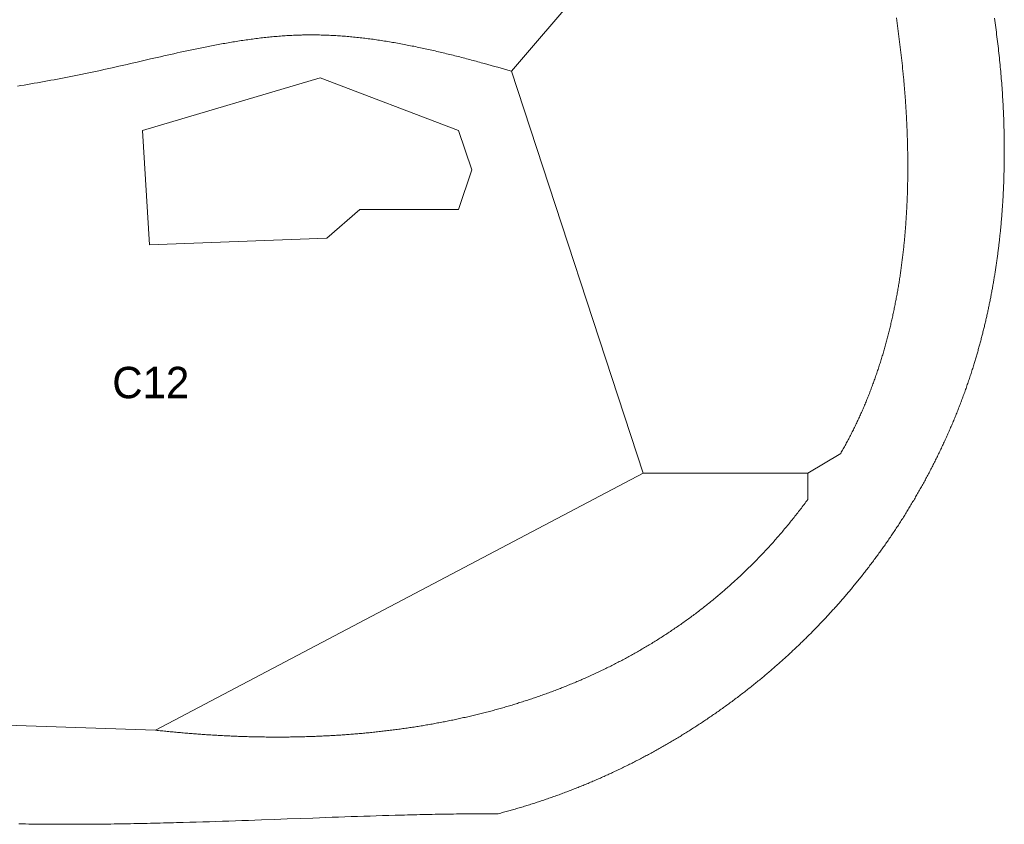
# Model space of a CAD drawing. Header units: millimetres. Extents: x -97041 to 284557, y -33528 to 335809.
# Tile 29 of 37: x 231253 to 275168, y -6596 to 29266. Entities that reach past the tile are written whole.
import ezdxf
from ezdxf.enums import TextEntityAlignment as Align

# ---------------------------------------------------------------- set-up
doc = ezdxf.new("R2010")
doc.units = ezdxf.units.MM
for name, color, linetype, lineweight in [('ANNOTATION', 7, 'Continuous', 13), ('GREEN', 3, 'Continuous', 18), ('POOL', 4, 'Continuous', 18)]:
    doc.layers.add(name, color=color, linetype=linetype, lineweight=lineweight)

msp = doc.modelspace()

# ---------------------------------------------------------------- linework, layer by layer
at = {"layer": 'GREEN'}
for points in [[(262508.738, 37844.581), (253181.334, 26974.85)], [(274727.312, 29326.938), (274742.228, 29223.951), (274756.901, 29120.923), (274771.33, 29017.857), (274785.513, 28914.753), (274799.451, 28811.612), (274813.143, 28708.435), (274826.588, 28605.223), (274839.784, 28501.978), (274852.733, 28398.7), (274865.432, 28295.39), (274877.881, 28192.05), (274890.08, 28088.681), (274902.027, 27985.284), (274913.723, 27881.86), (274925.165, 27778.409), (274936.355, 27674.934), (274947.29, 27571.435), (274957.97, 27467.913), (274968.395, 27364.37), (274978.563, 27260.806), (274988.475, 27157.222), (274998.128, 27053.62), (275007.524, 26950.001), (275016.66, 26846.366), (275025.536, 26742.716), (275034.152, 26639.052), (275042.507, 26535.375), (275050.6, 26431.686), (275058.43, 26327.986), (275065.997, 26224.277), (275073.3, 26120.559), (275080.338, 26016.834), (275087.11, 25913.102), (275093.617, 25809.366), (275099.856, 25705.625), (275105.828, 25601.881), (275111.531, 25498.135), (275116.966, 25394.388), (275122.131, 25290.642), (275127.025, 25186.896), (275131.649, 25083.154), (275136, 24979.414), (275140.079, 24875.68), (275143.885, 24771.951), (275147.416, 24668.228), (275150.673, 24564.514), (275153.655, 24460.809), (275156.36, 24357.113), (275158.789, 24253.429), (275160.94, 24149.757), (275162.813, 24046.099), (275164.407, 23942.455), (275165.722, 23838.826), (275166.756, 23735.214), (275167.509, 23631.62), (275167.98, 23528.044), (275168.169, 23424.489), (275168.074, 23320.954), (275167.696, 23217.442), (275167.033, 23113.952), (275166.085, 23010.487), (275164.851, 22907.047), (275163.33, 22803.634), (275161.522, 22700.248), (275159.425, 22596.891), (275157.04, 22493.564), (275154.365, 22390.268), (275151.4, 22287.003), (275148.144, 22183.771), (275144.596, 22080.574), (275140.756, 21977.412), (275136.623, 21874.286), (275132.196, 21771.197), (275127.475, 21668.147), (275122.458, 21565.136), (275117.145, 21462.166), (275111.536, 21359.238), (275105.63, 21256.353), (275102.565, 21204.927), (275099.425, 21153.511), (275096.211, 21102.108), (275092.922, 21050.715), (275089.558, 20999.334), (275086.119, 20947.965), (275082.605, 20896.607), (275079.016, 20845.262), (275075.351, 20793.928), (275071.612, 20742.607), (275067.797, 20691.298), (275063.906, 20640.002), (275059.94, 20588.718), (275055.898, 20537.447), (275051.781, 20486.189), (275047.588, 20434.944), (275043.318, 20383.712), (275038.973, 20332.493), (275034.552, 20281.288), (275030.054, 20230.097), (275025.48, 20178.919), (275020.83, 20127.755), (275016.104, 20076.605), (275011.3, 20025.469), (275006.421, 19974.347), (275001.464, 19923.24), (274996.431, 19872.147), (274991.32, 19821.069), (274986.133, 19770.006), (274980.869, 19718.957), (274975.527, 19667.924), (274970.108, 19616.906), (274964.612, 19565.904), (274959.039, 19514.917), (274953.388, 19463.945), (274947.659, 19412.989), (274941.853, 19362.049), (274935.968, 19311.126), (274930.006, 19260.218), (274923.966, 19209.327), (274917.848, 19158.452), (274911.652, 19107.594), (274905.378, 19056.752), (274899.025, 19005.927), (274892.594, 18955.12), (274886.084, 18904.329), (274879.496, 18853.556), (274872.829, 18802.8), (274866.083, 18752.061), (274859.259, 18701.341), (274852.355, 18650.638), (274845.373, 18599.953), (274838.311, 18549.286), (274831.17, 18498.638), (274823.95, 18448.007), (274816.651, 18397.396), (274809.272, 18346.802), (274801.813, 18296.228), (274794.275, 18245.673), (274786.657, 18195.136), (274778.96, 18144.619), (274771.182, 18094.121), (274763.324, 18043.643), (274755.387, 17993.184), (274747.369, 17942.745), (274739.271, 17892.325), (274731.092, 17841.926), (274722.833, 17791.547), (274714.494, 17741.188), (274706.074, 17690.85), (274697.573, 17640.532), (274688.991, 17590.235), (274680.329, 17539.958), (274671.585, 17489.703), (274662.761, 17439.468), (274653.855, 17389.255), (274644.868, 17339.063), (274635.8, 17288.893), (274626.65, 17238.745), (274617.419, 17188.618), (274608.106, 17138.513), (274598.712, 17088.43), (274589.236, 17038.369), (274579.678, 16988.331), (274570.038, 16938.315), (274560.316, 16888.322), (274550.512, 16838.351), (274540.625, 16788.403), (274530.656, 16738.479), (274520.605, 16688.577), (274510.472, 16638.699), (274500.256, 16588.844), (274489.957, 16539.013), (274479.575, 16489.205), (274469.111, 16439.421), (274458.564, 16389.661), (274447.934, 16339.925), (274437.22, 16290.214), (274426.424, 16240.527), (274415.544, 16190.864), (274404.581, 16141.226), (274393.534, 16091.613), (274382.404, 16042.025), (274371.19, 15992.461), (274359.892, 15942.923), (274348.511, 15893.411), (274337.046, 15843.923), (274325.497, 15794.462), (274313.863, 15745.026), (274302.146, 15695.616), (274290.344, 15646.232), (274278.458, 15596.874), (274266.488, 15547.542), (274254.433, 15498.237), (274242.293, 15448.958), (274230.069, 15399.706), (274217.76, 15350.481), (274205.366, 15301.283), (274192.887, 15252.112), (274180.323, 15202.968), (274167.674, 15153.852), (274154.94, 15104.763), (274142.12, 15055.702), (274129.215, 15006.668), (274116.224, 14957.662), (274103.148, 14908.685), (274089.987, 14859.736), (274076.739, 14810.815), (274063.406, 14761.922), (274049.987, 14713.058), (274036.481, 14664.223), (274022.89, 14615.417), (274009.212, 14566.64), (273995.448, 14517.891), (273981.598, 14469.173), (273967.662, 14420.483), (273953.638, 14371.823), (273939.528, 14323.193), (273925.332, 14274.593), (273911.048, 14226.023), (273896.678, 14177.482), (273882.221, 14128.972), (273867.676, 14080.493), (273853.045, 14032.044), (273838.326, 13983.625), (273823.52, 13935.238), (273808.626, 13886.881), (273793.645, 13838.555), (273776.099, 13782.352), (273758.435, 13726.191), (273740.653, 13670.073), (273722.752, 13613.998), (273704.733, 13557.965), (273686.596, 13501.976), (273668.342, 13446.029), (273649.969, 13390.126), (273631.48, 13334.266), (273612.873, 13278.45), (273594.148, 13222.678), (273575.307, 13166.949), (273556.349, 13111.264), (273537.274, 13055.624), (273518.083, 13000.028), (273498.775, 12944.476), (273479.351, 12888.969), (273459.81, 12833.507), (273440.154, 12778.09), (273420.381, 12722.718), (273400.493, 12667.391), (273380.49, 12612.109), (273360.371, 12556.873), (273340.137, 12501.682), (273319.787, 12446.537), (273299.323, 12391.438), (273278.744, 12336.386), (273258.05, 12281.379), (273237.242, 12226.419), (273216.319, 12171.505), (273195.282, 12116.638), (273174.131, 12061.818), (273152.866, 12007.045), (273131.487, 11952.319), (273109.995, 11897.64), (273088.389, 11843.008), (273066.669, 11788.424), (273044.837, 11733.888), (273022.891, 11679.4), (273000.833, 11624.959), (272978.662, 11570.567), (272956.378, 11516.223), (272933.982, 11461.927), (272911.473, 11407.68), (272888.852, 11353.482), (272866.12, 11299.333), (272843.275, 11245.232), (272820.319, 11191.181), (272797.251, 11137.179), (272774.071, 11083.227), (272750.781, 11029.324), (272727.379, 10975.471), (272703.866, 10921.668), (272680.243, 10867.915), (272656.509, 10814.212), (272632.664, 10760.559), (272608.709, 10706.957), (272584.643, 10653.405), (272560.468, 10599.905), (272536.182, 10546.455), (272511.787, 10493.056), (272487.282, 10439.709), (272462.668, 10386.412), (272437.944, 10333.168), (272413.111, 10279.975), (272388.169, 10226.834), (272363.118, 10173.744), (272337.958, 10120.707), (272312.69, 10067.722), (272287.313, 10014.79), (272261.828, 9961.91), (272236.235, 9909.083), (272210.534, 9856.308), (272184.724, 9803.587), (272158.807, 9750.919), (272132.783, 9698.303), (272106.651, 9645.742), (272080.412, 9593.234), (272054.065, 9540.78), (272027.612, 9488.379), (272001.052, 9436.033), (271974.385, 9383.74), (271947.612, 9331.502), (271920.732, 9279.319), (271893.746, 9227.19), (271866.654, 9175.116), (271839.456, 9123.096), (271812.152, 9071.132), (271784.742, 9019.223), (271757.227, 8967.369), (271729.607, 8915.571), (271701.881, 8863.828), (271674.05, 8812.141), (271646.115, 8760.51), (271618.074, 8708.935), (271589.929, 8657.417), (271561.68, 8605.954), (271533.326, 8554.549), (271504.868, 8503.199), (271476.306, 8451.907), (271447.64, 8400.672), (271418.87, 8349.493), (271389.997, 8298.372), (271361.02, 8247.308), (271331.94, 8196.302), (271302.757, 8145.354), (271273.471, 8094.463), (271244.082, 8043.63), (271214.59, 7992.856), (271184.996, 7942.139), (271155.299, 7891.482), (271125.5, 7840.882), (271095.599, 7790.342), (271065.596, 7739.86), (271035.491, 7689.437), (271005.285, 7639.073), (270974.977, 7588.769), (270944.567, 7538.524), (270914.057, 7488.339), (270883.445, 7438.213), (270852.733, 7388.148), (270821.919, 7338.142), (270791.005, 7288.197), (270759.991, 7238.312), (270728.876, 7188.487), (270697.661, 7138.723), (270666.346, 7089.02), (270634.931, 7039.377), (270603.416, 6989.796), (270571.802, 6940.276), (270540.088, 6890.817), (270508.275, 6841.42), (270476.363, 6792.084), (270444.352, 6742.81), (270412.242, 6693.598), (270380.033, 6644.449), (270347.726, 6595.361), (270315.32, 6546.336), (270282.816, 6497.373), (270250.214, 6448.473), (270217.514, 6399.636), (270184.716, 6350.862), (270151.82, 6302.151), (270118.827, 6253.503), (270085.737, 6204.919), (270052.549, 6156.398), (270019.264, 6107.941), (269985.883, 6059.547), (269952.404, 6011.218), (269918.829, 5962.953), (269885.157, 5914.752), (269851.389, 5866.615), (269817.525, 5818.544), (269783.565, 5770.536), (269749.509, 5722.594), (269715.357, 5674.717), (269681.109, 5626.905), (269646.766, 5579.158), (269612.328, 5531.477), (269577.795, 5483.861), (269543.166, 5436.311), (269508.443, 5388.827), (269473.625, 5341.409), (269438.712, 5294.058), (269403.705, 5246.772), (269368.604, 5199.553), (269333.409, 5152.401), (269298.119, 5105.315), (269262.736, 5058.297), (269227.259, 5011.345), (269191.689, 4964.461), (269156.025, 4917.644), (269120.268, 4870.895), (269084.418, 4824.213), (269048.474, 4777.599), (269012.439, 4731.053), (268976.31, 4684.576), (268940.089, 4638.166), (268903.776, 4591.825), (268867.37, 4545.552), (268830.872, 4499.348), (268794.283, 4453.213), (268757.601, 4407.147), (268720.829, 4361.15), (268683.964, 4315.222), (268647.008, 4269.364), (268609.961, 4223.576), (268572.824, 4177.857), (268535.595, 4132.208), (268498.275, 4086.628), (268460.865, 4041.12), (268423.365, 3995.681), (268385.774, 3950.313), (268348.093, 3905.015), (268310.322, 3859.789), (268272.461, 3814.633), (268234.511, 3769.548), (268196.471, 3724.534), (268158.341, 3679.592), (268120.123, 3634.721), (268081.815, 3589.922), (268043.418, 3545.195), (268004.933, 3500.539), (267966.359, 3455.956), (267927.696, 3411.444), (267888.945, 3367.006), (267850.106, 3322.639), (267811.179, 3278.346), (267772.163, 3234.125), (267733.061, 3189.977), (267693.87, 3145.902), (267654.592, 3101.901), (267615.226, 3057.972), (267575.774, 3014.118), (267536.234, 2970.337), (267496.608, 2926.63), (267456.895, 2882.997), (267417.095, 2839.438), (267377.209, 2795.953), (267337.236, 2752.543), (267297.177, 2709.207), (267257.033, 2665.946), (267216.802, 2622.76), (267176.486, 2579.649), (267136.084, 2536.613), (267095.597, 2493.652), (267055.025, 2450.767), (267014.367, 2407.957), (266973.625, 2365.224), (266932.797, 2322.566), (266891.886, 2279.984), (266850.889, 2237.478), (266809.808, 2195.048), (266768.643, 2152.695), (266727.394, 2110.419), (266686.061, 2068.22), (266644.644, 2026.097), (266603.144, 1984.051), (266561.56, 1942.083), (266519.893, 1900.192), (266478.142, 1858.379), (266436.309, 1816.643), (266394.392, 1774.985), (266352.393, 1733.405), (266310.311, 1691.903), (266268.147, 1650.479), (266225.901, 1609.134), (266183.572, 1567.867), (266141.161, 1526.679), (266098.669, 1485.569), (266056.095, 1444.539), (266013.439, 1403.588), (265970.702, 1362.716), (265927.884, 1321.923), (265884.984, 1281.21), (265842.004, 1240.577), (265798.942, 1200.023), (265755.8, 1159.55), (265712.578, 1119.157), (265669.275, 1078.844), (265625.892, 1038.611), (265582.429, 998.459), (265538.885, 958.388), (265495.263, 918.398), (265451.56, 878.489), (265407.778, 838.66), (265363.917, 798.914), (265319.976, 759.248), (265275.956, 719.665), (265231.858, 680.163), (265187.681, 640.743), (265143.425, 601.405), (265099.091, 562.149), (265054.678, 522.976), (265010.187, 483.885), (264965.618, 444.876), (264920.972, 405.951), (264876.247, 367.109), (264831.445, 328.349), (264786.566, 289.673), (264741.609, 251.08), (264696.576, 212.571), (264651.465, 174.145), (264606.277, 135.803), (264561.013, 97.546), (264515.672, 59.372), (264470.255, 21.282), (264424.762, -16.723), (264379.192, -54.643), (264333.547, -92.479), (264287.826, -130.23), (264242.029, -167.896), (264196.157, -205.477), (264150.209, -242.972), (264104.186, -280.382), (264058.088, -317.707), (264011.915, -354.945), (263965.668, -392.098), (263919.346, -429.165), (263872.949, -466.146), (263826.478, -503.04), (263779.933, -539.848), (263733.314, -576.569), (263686.62, -613.204), (263639.854, -649.752), (263593.013, -686.212), (263546.1, -722.586), (263499.113, -758.872), (263452.052, -795.07), (263404.919, -831.181), (263357.713, -867.204), (263310.435, -903.139), (263263.083, -938.987), (263215.66, -974.745), (263168.164, -1010.416), (263120.596, -1045.998), (263072.956, -1081.491), (263025.244, -1116.896), (262977.461, -1152.211), (262929.606, -1187.438), (262881.68, -1222.575), (262833.682, -1257.623), (262785.614, -1292.581), (262737.475, -1327.449), (262689.264, -1362.228), (262640.984, -1396.917), (262592.632, -1431.515), (262544.211, -1466.024), (262495.719, -1500.442), (262447.157, -1534.769), (262398.526, -1569.005), (262349.824, -1603.151), (262301.053, -1637.206), (262252.213, -1671.169), (262203.303, -1705.041), (262154.324, -1738.822), (262105.276, -1772.511), (262056.16, -1806.109), (262006.974, -1839.614), (261957.721, -1873.028), (261908.398, -1906.349), (261859.008, -1939.578), (261809.549, -1972.714), (261760.022, -2005.758), (261710.428, -2038.709), (261660.766, -2071.567), (261611.036, -2104.332), (261561.239, -2137.004), (261511.375, -2169.582), (261461.444, -2202.067), (261411.446, -2234.458), (261361.381, -2266.756), (261311.249, -2298.959), (261261.051, -2331.069), (261210.787, -2363.084), (261160.456, -2395.005), (261110.06, -2426.831), (261059.597, -2458.562), (261009.069, -2490.199), (260958.475, -2521.741), (260907.816, -2553.187), (260857.091, -2584.539), (260806.302, -2615.795), (260755.447, -2646.955), (260704.527, -2678.019), (260653.543, -2708.988), (260602.494, -2739.861), (260551.381, -2770.637), (260500.204, -2801.318), (260448.962, -2831.901), (260397.656, -2862.389), (260346.287, -2892.779), (260294.854, -2923.073), (260243.357, -2953.269), (260191.798, -2983.369), (260140.174, -3013.371), (260088.488, -3043.275), (260036.739, -3073.082), (259984.927, -3102.791), (259933.052, -3132.402), (259881.115, -3161.916), (259829.116, -3191.331), (259777.054, -3220.647), (259724.931, -3249.865), (259672.745, -3278.985), (259620.498, -3308.005), (259568.189, -3336.927), (259515.819, -3365.749), (259463.387, -3394.473), (259410.894, -3423.097), (259358.341, -3451.621), (259305.726, -3480.046), (259253.051, -3508.371), (259200.315, -3536.596), (259147.518, -3564.721), (259094.662, -3592.745), (259041.745, -3620.669), (258988.768, -3648.493), (258935.732, -3676.216), (258882.636, -3703.838), (258829.48, -3731.359), (258776.265, -3758.778), (258722.99, -3786.097), (258669.657, -3813.314), (258616.265, -3840.43), (258562.813, -3867.443), (258509.304, -3894.355), (258455.735, -3921.165), (258402.109, -3947.873), (258348.424, -3974.478), (258294.681, -4000.981), (258240.88, -4027.381), (258187.022, -4053.679), (258133.106, -4079.873), (258079.132, -4105.965), (258025.101, -4131.953), (257971.013, -4157.838), (257916.868, -4183.62), (257862.666, -4209.298), (257808.407, -4234.872), (257754.092, -4260.342), (257699.72, -4285.708), (257645.292, -4310.969), (257590.808, -4336.127), (257536.268, -4361.18), (257481.672, -4386.128), (257427.021, -4410.971), (257372.314, -4435.71), (257317.551, -4460.343), (257262.733, -4484.871), (257207.86, -4509.294), (257152.933, -4533.611), (257097.95, -4557.822), (257042.913, -4581.927), (256987.821, -4605.927), (256932.675, -4629.82), (256877.475, -4653.607), (256822.22, -4677.288), (256766.912, -4700.862), (256711.55, -4724.329), (256656.134, -4747.69), (256600.665, -4770.943), (256545.143, -4794.089), (256489.567, -4817.128), (256433.939, -4840.06), (256378.257, -4862.884), (256322.523, -4885.6), (256266.736, -4908.208), (256210.897, -4930.708), (256155.005, -4953.1), (256099.062, -4975.384), (256043.066, -4997.559), (255987.019, -5019.625), (255930.92, -5041.583), (255874.769, -5063.432), (255818.567, -5085.171), (255762.313, -5106.802), (255706.009, -5128.323), (255649.653, -5149.734), (255593.247, -5171.036), (255536.79, -5192.228), (255480.283, -5213.31), (255423.725, -5234.282), (255367.117, -5255.144), (255310.459, -5275.895), (255253.751, -5296.536), (255196.994, -5317.066), (255140.186, -5337.486), (255083.329, -5357.794), (255026.423, -5377.991), (254969.468, -5398.077), (254912.464, -5418.051), (254855.41, -5437.914), (254798.308, -5457.665), (254741.158, -5477.304), (254683.959, -5496.831), (254626.711, -5516.247), (254569.416, -5535.549), (254512.073, -5554.74), (254454.681, -5573.817), (254397.242, -5592.782), (254339.756, -5611.634), (254282.222, -5630.373), (254224.641, -5648.999), (254167.012, -5667.511), (254109.337, -5685.91), (254051.615, -5704.196), (253993.846, -5722.367), (253936.031, -5740.425), (253878.169, -5758.368), (253820.261, -5776.198), (253762.307, -5793.913), (253704.308, -5811.513), (253646.262, -5828.999), (253588.171, -5846.37), (253530.034, -5863.626), (253471.852, -5880.767), (253413.625, -5897.793), (253355.352, -5914.703), (253297.035, -5931.498), (253238.673, -5948.177), (253180.267, -5964.74), (253121.816, -5981.187), (253063.32, -5997.518), (253004.781, -6013.733), (252946.197, -6029.831), (252887.57, -6045.813), (252828.899, -6061.678), (252770.185, -6077.427), (252711.427, -6093.058), (252652.625, -6108.572), (252593.781, -6123.969), (252462.193, -6123.832), (252330.359, -6123.854), (252198.282, -6124.032), (252065.963, -6124.365), (251933.404, -6124.849), (251800.607, -6125.483), (251667.575, -6126.264), (251534.309, -6127.189), (251400.811, -6128.258), (251267.084, -6129.466), (251133.129, -6130.811), (250998.948, -6132.292), (250864.544, -6133.906), (250729.918, -6135.651), (250595.073, -6137.524), (250460.01, -6139.522), (250324.731, -6141.644), (250189.239, -6143.887), (250053.536, -6146.249), (249917.623, -6148.728), (249781.502, -6151.32), (249645.176, -6154.024), (249508.647, -6156.838), (249371.916, -6159.758), (249234.986, -6162.783), (249097.858, -6165.911), (248960.536, -6169.138), (248823.019, -6172.463), (248685.312, -6175.883), (248547.415, -6179.395), (248409.331, -6182.998), (248271.061, -6186.69), (248132.609, -6190.467), (247993.975, -6194.327), (247716.171, -6202.288), (247437.667, -6210.555), (247158.478, -6219.108), (246878.621, -6227.928), (246598.111, -6236.997), (246316.965, -6246.295), (246035.199, -6255.804), (245752.829, -6265.505), (245469.871, -6275.379), (245186.342, -6285.408), (244902.257, -6295.571), (244617.632, -6305.851), (244332.485, -6316.228), (243760.685, -6337.199), (243186.985, -6358.334), (242611.515, -6379.481), (242034.404, -6400.489), (241745.274, -6410.894), (241455.781, -6421.207), (241165.943, -6431.411), (240875.775, -6441.485), (240585.294, -6451.411), (240294.516, -6461.17), (240003.456, -6470.744), (239712.131, -6480.113), (239420.558, -6489.259), (239128.751, -6498.162), (238836.729, -6506.804), (238544.505, -6515.165), (238398.323, -6519.235), (238252.097, -6523.228), (238105.829, -6527.141), (237959.521, -6530.973), (237813.175, -6534.72), (237666.793, -6538.381), (237520.377, -6541.953), (237373.929, -6545.433), (237227.451, -6548.82), (237080.945, -6552.111), (236934.414, -6555.303), (236787.858, -6558.395), (236641.28, -6561.384), (236494.683, -6564.267), (236348.068, -6567.043), (236201.436, -6569.708), (236054.792, -6572.261), (235908.135, -6574.699), (235761.468, -6577.02), (235614.794, -6579.221), (235468.114, -6581.3), (235321.43, -6583.255), (235174.745, -6585.083), (235028.06, -6586.782), (234881.377, -6588.35), (234734.699, -6589.784), (234588.027, -6591.082), (234441.363, -6592.241), (234294.71, -6593.26), (234148.069, -6594.135), (234001.442, -6594.865), (233854.832, -6595.447), (233708.241, -6595.878), (233561.67, -6596.157), (233415.121, -6596.281), (233268.597, -6596.248), (233122.1, -6596.054), (232975.631, -6595.699), (232829.192, -6595.18), (232682.786, -6594.493), (232536.415, -6593.638), (232390.081, -6592.61), (232243.785, -6591.409), (232097.529, -6590.032), (231951.317, -6588.476), (231805.149, -6586.739), (231659.028, -6584.819), (231512.955, -6582.714), (231366.933, -6580.42), (231220.964, -6577.935)], [(266401.276, 9054.484), (267870.159, 9935.813), (267898.608, 9985.321), (267926.901, 10034.905), (267955.039, 10084.566), (267983.022, 10134.303), (268010.85, 10184.116), (268038.524, 10234.004), (268066.044, 10283.968), (268093.409, 10334.007), (268120.622, 10384.121), (268147.681, 10434.309), (268174.586, 10484.572), (268201.339, 10534.908), (268227.94, 10585.318), (268254.388, 10635.802), (268280.685, 10686.358), (268306.829, 10736.988), (268332.822, 10787.689), (268358.665, 10838.464), (268384.356, 10889.31), (268409.896, 10940.227), (268435.287, 10991.217), (268460.527, 11042.277), (268485.617, 11093.408), (268510.558, 11144.609), (268535.35, 11195.881), (268559.992, 11247.223), (268584.486, 11298.635), (268608.832, 11350.116), (268633.029, 11401.666), (268657.079, 11453.285), (268680.981, 11504.972), (268704.736, 11556.728), (268728.343, 11608.551), (268751.804, 11660.443), (268775.118, 11712.402), (268798.286, 11764.428), (268821.309, 11816.52), (268844.185, 11868.68), (268866.916, 11920.905), (268889.502, 11973.197), (268911.943, 12025.554), (268934.239, 12077.977), (268956.391, 12130.465), (268978.399, 12183.018), (269000.264, 12235.635), (269021.984, 12288.317), (269043.562, 12341.063), (269064.997, 12393.872), (269086.288, 12446.745), (269107.438, 12499.681), (269128.445, 12552.68), (269149.311, 12605.741), (269170.035, 12658.865), (269190.617, 12712.051), (269211.059, 12765.299), (269231.359, 12818.608), (269251.52, 12871.978), (269271.54, 12925.409), (269291.42, 12978.901), (269311.16, 13032.453), (269330.761, 13086.065), (269350.223, 13139.737), (269369.546, 13193.468), (269388.73, 13247.259), (269407.776, 13301.108), (269426.685, 13355.016), (269445.455, 13408.983), (269464.088, 13463.007), (269482.583, 13517.089), (269500.942, 13571.229), (269519.164, 13625.426), (269537.249, 13679.68), (269555.199, 13733.991), (269573.012, 13788.357), (269590.69, 13842.78), (269608.233, 13897.259), (269625.64, 13951.793), (269642.913, 14006.383), (269660.051, 14061.027), (269677.055, 14115.726), (269693.926, 14170.48), (269710.662, 14225.287), (269727.265, 14280.148), (269743.735, 14335.063), (269760.072, 14390.031), (269776.277, 14445.052), (269792.349, 14500.126), (269808.289, 14555.252), (269824.098, 14610.43), (269839.775, 14665.66), (269855.32, 14720.942), (269870.735, 14776.274), (269886.019, 14831.658), (269901.173, 14887.093), (269916.196, 14942.577), (269931.09, 14998.112), (269945.854, 15053.697), (269960.489, 15109.331), (269974.995, 15165.015), (269989.372, 15220.748), (270003.621, 15276.529), (270017.741, 15332.359), (270031.733, 15388.236), (270045.598, 15444.162), (270059.336, 15500.135), (270072.946, 15556.156), (270086.429, 15612.223), (270099.786, 15668.337), (270113.017, 15724.498), (270126.121, 15780.705), (270139.1, 15836.957), (270151.953, 15893.256), (270164.681, 15949.599), (270177.284, 16005.988), (270189.763, 16062.421), (270202.117, 16118.899), (270214.347, 16175.42), (270226.453, 16231.986), (270238.435, 16288.596), (270250.294, 16345.248), (270262.031, 16401.944), (270273.644, 16458.682), (270285.135, 16515.463), (270296.504, 16572.286), (270307.751, 16629.151), (270318.876, 16686.057), (270329.88, 16743.005), (270340.762, 16799.994), (270351.524, 16857.024), (270362.165, 16914.094), (270372.686, 16971.204), (270383.087, 17028.354), (270393.369, 17085.544), (270403.53, 17142.773), (270413.573, 17200.042), (270423.496, 17257.349), (270433.301, 17314.694), (270442.988, 17372.078), (270452.556, 17429.499), (270462.007, 17486.959), (270471.34, 17544.455), (270480.556, 17601.989), (270489.654, 17659.559), (270498.636, 17717.166), (270507.502, 17774.809), (270516.251, 17832.489), (270524.885, 17890.203), (270533.402, 17947.953), (270541.805, 18005.739), (270550.092, 18063.559), (270558.264, 18121.413), (270566.322, 18179.302), (270574.266, 18237.225), (270582.095, 18295.181), (270589.811, 18353.171), (270597.414, 18411.193), (270604.903, 18469.249), (270612.279, 18527.337), (270619.543, 18585.458), (270626.694, 18643.61), (270633.733, 18701.794), (270640.66, 18760.01), (270647.476, 18818.256), (270654.18, 18876.534), (270660.774, 18934.842), (270667.256, 18993.18), (270673.629, 19051.548), (270679.891, 19109.946), (270686.043, 19168.373), (270692.085, 19226.83), (270698.018, 19285.315), (270703.842, 19343.829), (270709.557, 19402.371), (270715.164, 19460.941), (270720.662, 19519.539), (270726.053, 19578.164), (270731.335, 19636.816), (270736.51, 19695.495), (270741.578, 19754.201), (270746.539, 19812.933), (270751.394, 19871.691), (270756.142, 19930.475), (270760.784, 19989.285), (270765.32, 20048.119), (270769.75, 20106.978), (270774.076, 20165.862), (270778.296, 20224.77), (270782.411, 20283.703), (270786.422, 20342.658), (270790.329, 20401.638), (270794.132, 20460.64), (270797.832, 20519.666), (270801.428, 20578.714), (270804.921, 20637.784), (270808.311, 20696.877), (270811.598, 20755.991), (270814.783, 20815.127), (270817.867, 20874.283), (270820.848, 20933.461), (270823.728, 20992.659), (270826.507, 21051.878), (270829.185, 21111.117), (270831.762, 21170.375), (270834.239, 21229.653), (270836.616, 21288.95), (270838.893, 21348.266), (270841.071, 21407.601), (270843.149, 21466.954), (270845.128, 21526.325), (270847.009, 21585.714), (270848.791, 21645.121), (270850.475, 21704.544), (270852.061, 21763.985), (270853.549, 21823.442), (270854.94, 21882.916), (270856.234, 21942.405), (270857.431, 22001.911), (270858.532, 22061.432), (270859.536, 22120.968), (270860.444, 22180.519), (270861.257, 22240.085), (270861.974, 22299.665), (270862.596, 22359.259), (270863.123, 22418.867), (270863.556, 22478.489), (270863.894, 22538.124), (270864.138, 22597.771), (270864.288, 22657.432), (270864.345, 22717.105), (270864.308, 22776.79), (270864.178, 22836.487), (270863.956, 22896.195), (270863.641, 22955.915), (270863.234, 23015.645), (270862.736, 23075.386), (270862.145, 23135.138), (270861.463, 23194.9), (270860.691, 23254.671), (270859.827, 23314.453), (270858.873, 23374.243), (270857.828, 23434.043), (270856.694, 23493.851), (270855.469, 23553.667), (270854.156, 23613.492), (270852.753, 23673.325), (270851.261, 23733.165), (270849.681, 23793.012), (270848.012, 23852.867), (270846.256, 23912.728), (270844.411, 23972.595), (270842.479, 24032.469), (270840.46, 24092.349), (270838.354, 24152.234), (270836.161, 24212.124), (270833.881, 24272.02), (270831.516, 24331.92), (270829.064, 24391.825), (270826.527, 24451.734), (270823.904, 24511.646), (270821.197, 24571.563), (270818.405, 24631.482), (270815.528, 24691.405), (270812.567, 24751.33), (270809.522, 24811.258), (270806.393, 24871.188), (270803.181, 24931.12), (270799.885, 24991.054), (270796.507, 25050.989), (270793.046, 25110.925), (270789.503, 25170.862), (270785.878, 25230.799), (270782.17, 25290.736), (270778.382, 25350.674), (270774.512, 25410.611), (270770.561, 25470.547), (270766.53, 25530.482), (270762.418, 25590.416), (270758.226, 25650.349), (270753.954, 25710.28), (270749.602, 25770.209), (270745.171, 25830.135), (270740.661, 25890.059), (270736.072, 25949.98), (270731.405, 26009.897), (270726.659, 26069.811), (270721.836, 26129.722), (270716.934, 26189.628), (270711.956, 26249.53), (270706.9, 26309.427), (270701.767, 26369.32), (270696.558, 26429.207), (270691.272, 26489.089), (270685.91, 26548.965), (270680.473, 26608.835), (270674.96, 26668.698), (270669.372, 26728.555), (270663.708, 26788.405), (270657.971, 26848.248), (270646.272, 26967.912), (270634.277, 27087.543), (270621.99, 27207.139), (270609.411, 27326.7), (270596.543, 27446.221), (270583.389, 27565.701), (270569.949, 27685.137), (270556.228, 27804.528), (270542.226, 27923.871), (270527.946, 28043.163), (270513.391, 28162.403), (270498.562, 28281.588), (270483.461, 28400.716), (270468.091, 28519.785), (270452.454, 28638.792), (270436.552, 28757.735), (270420.387, 28876.612), (270403.961, 28995.421), (270387.278, 29114.159), (270370.338, 29232.824), (270353.144, 29351.413)], [(253181.334, 26974.85), (253031.736, 27017.591), (252882.325, 27060.107), (252733.098, 27102.38), (252584.05, 27144.396), (252435.179, 27186.139), (252286.48, 27227.591), (252137.95, 27268.737), (251989.584, 27309.561), (251841.38, 27350.046), (251767.337, 27370.157), (251693.333, 27390.177), (251619.367, 27410.105), (251545.439, 27429.938), (251471.548, 27449.674), (251397.694, 27469.311), (251323.877, 27488.848), (251250.096, 27508.282), (251176.35, 27527.611), (251102.64, 27546.834), (251028.963, 27565.947), (250955.321, 27584.95), (250881.713, 27603.84), (250808.138, 27622.616), (250734.595, 27641.274), (250661.085, 27659.814), (250587.606, 27678.232), (250514.159, 27696.528), (250440.742, 27714.699), (250367.356, 27732.743), (250293.999, 27750.658), (250220.672, 27768.442), (250147.374, 27786.093), (250074.104, 27803.609), (250000.862, 27820.989), (249927.648, 27838.229), (249854.461, 27855.328), (249781.3, 27872.284), (249708.165, 27889.095), (249635.056, 27905.759), (249561.972, 27922.273), (249488.912, 27938.637), (249415.877, 27954.848), (249342.865, 27970.903), (249269.877, 27986.801), (249196.911, 28002.54), (249123.967, 28018.118), (249051.046, 28033.533), (248978.145, 28048.782), (248905.266, 28063.865), (248832.407, 28078.778), (248759.568, 28093.519), (248686.748, 28108.088), (248613.947, 28122.481), (248541.165, 28136.697), (248468.4, 28150.733), (248395.653, 28164.588), (248322.924, 28178.26), (248250.21, 28191.746), (248177.513, 28205.045), (248104.832, 28218.155), (248032.166, 28231.073), (247959.514, 28243.798), (247886.877, 28256.327), (247814.253, 28268.659), (247741.643, 28280.791), (247669.045, 28292.722), (247596.46, 28304.449), (247523.887, 28315.971), (247451.325, 28327.285), (247378.774, 28338.39), (247306.233, 28349.283), (247233.702, 28359.962), (247161.181, 28370.426), (247088.669, 28380.672), (247016.165, 28390.699), (246943.67, 28400.504), (246871.182, 28410.085), (246798.701, 28419.44), (246726.227, 28428.568), (246653.759, 28437.466), (246581.297, 28446.132), (246508.84, 28454.565), (246436.387, 28462.762), (246363.939, 28470.721), (246291.495, 28478.44), (246219.054, 28485.917), (246146.616, 28493.151), (246074.181, 28500.139), (246001.747, 28506.878), (245929.315, 28513.368), (245856.883, 28519.606), (245784.453, 28525.591), (245712.022, 28531.319), (245639.591, 28536.789), (245567.159, 28541.999), (245494.725, 28546.948), (245422.29, 28551.632), (245349.852, 28556.05), (245277.411, 28560.201), (245204.968, 28564.081), (245132.52, 28567.689), (245060.068, 28571.023), (244987.612, 28574.081), (244915.15, 28576.861), (244842.683, 28579.361), (244770.209, 28581.579), (244697.729, 28583.512), (244625.242, 28585.159), (244552.747, 28586.519), (244480.245, 28587.588), (244407.733, 28588.364), (244335.213, 28588.847), (244262.684, 28589.033), (244190.144, 28588.921), (244153.871, 28588.753), (244117.594, 28588.509), (244081.315, 28588.19), (244045.033, 28587.794), (244008.749, 28587.323), (243972.461, 28586.776), (243936.171, 28586.151), (243899.878, 28585.45), (243863.581, 28584.672), (243827.281, 28583.817), (243790.979, 28582.884), (243754.673, 28581.874), (243718.363, 28580.787), (243682.051, 28579.624), (243645.735, 28578.384), (243609.416, 28577.069), (243536.769, 28574.214), (243464.109, 28571.061), (243391.436, 28567.614), (243318.75, 28563.875), (243246.05, 28559.847), (243173.338, 28555.535), (243100.613, 28550.94), (243027.874, 28546.067), (242955.123, 28540.918), (242882.358, 28535.496), (242809.58, 28529.805), (242736.788, 28523.848), (242663.983, 28517.627), (242591.165, 28511.147), (242518.334, 28504.409), (242445.489, 28497.418), (242372.63, 28490.177), (242299.758, 28482.688), (242226.872, 28474.954), (242153.973, 28466.98), (242081.06, 28458.768), (242008.134, 28450.321), (241935.193, 28441.642), (241862.239, 28432.735), (241789.272, 28423.603), (241716.29, 28414.248), (241643.294, 28404.674), (241570.285, 28394.885), (241497.261, 28384.882), (241424.224, 28374.67), (241351.172, 28364.252), (241278.107, 28353.63), (241205.027, 28342.808), (241131.933, 28331.789), (241058.825, 28320.576), (240985.703, 28309.172), (240912.566, 28297.581), (240839.415, 28285.806), (240766.25, 28273.849), (240693.07, 28261.714), (240619.876, 28249.404), (240546.668, 28236.922), (240473.445, 28224.272), (240400.207, 28211.456), (240326.955, 28198.478), (240253.688, 28185.34), (240180.407, 28172.047), (240107.11, 28158.6), (240033.799, 28145.004), (239960.474, 28131.261), (239887.133, 28117.374), (239813.778, 28103.347), (239740.408, 28089.183), (239667.022, 28074.885), (239593.622, 28060.456), (239520.207, 28045.9), (239446.777, 28031.218), (239373.331, 28016.416), (239299.871, 28001.494), (239226.395, 27986.458), (239152.904, 27971.31), (239079.398, 27956.053), (239005.877, 27940.69), (238932.34, 27925.225), (238858.788, 27909.66), (238785.22, 27893.999), (238711.637, 27878.245), (238638.039, 27862.401), (238564.425, 27846.47), (238490.795, 27830.455), (238417.15, 27814.36), (238269.812, 27781.941), (238122.412, 27749.237), (237974.949, 27716.275), (237827.422, 27683.078), (237679.831, 27649.673), (237532.176, 27616.084), (237384.457, 27582.336), (237236.673, 27548.456), (237088.824, 27514.467), (236792.929, 27446.267), (236496.77, 27377.937), (236200.345, 27309.679), (236052.031, 27275.64), (235903.65, 27241.694), (235755.201, 27207.867), (235606.684, 27174.184), (235458.098, 27140.67), (235309.444, 27107.35), (235160.72, 27074.25), (235011.927, 27041.394), (234863.065, 27008.808), (234788.607, 26992.624), (234714.132, 26976.517), (234639.639, 26960.49), (234565.128, 26944.546), (234490.6, 26928.688), (234416.054, 26912.92), (234342.376, 26897.43), (234268.68, 26882.029), (234194.968, 26866.716), (234121.239, 26851.491), (234047.494, 26836.352), (233973.732, 26821.298), (233899.955, 26806.329), (233826.163, 26791.443), (233752.355, 26776.639), (233678.532, 26761.916), (233604.694, 26747.274), (233530.842, 26732.71), (233456.976, 26718.225), (233383.096, 26703.817), (233309.202, 26689.485), (233235.294, 26675.228), (233087.44, 26646.936), (232939.535, 26618.931), (232791.581, 26591.206), (232643.58, 26563.752), (232495.535, 26536.562), (232347.448, 26509.626), (232199.32, 26482.938), (232051.154, 26456.488), (231902.951, 26430.269), (231754.715, 26404.271), (231606.446, 26378.488), (231458.147, 26352.911), (231309.82, 26327.531), (231161.467, 26302.341)], [(259056.864, 9054.484), (253181.334, 26974.85)], [(237317.403, -2402.8), (259056.864, 9054.484)], [(237317.403, -2402.8), (237382.307, -2409.86), (237447.212, -2416.843), (237512.119, -2423.747), (237577.028, -2430.573), (237641.938, -2437.321), (237706.85, -2443.991), (237771.762, -2450.581), (237836.675, -2457.093), (237901.588, -2463.526), (237966.502, -2469.88), (238031.416, -2476.154), (238096.33, -2482.349), (238161.244, -2488.464), (238226.157, -2494.499), (238291.069, -2500.454), (238355.981, -2506.329), (238420.892, -2512.124), (238485.801, -2517.838), (238550.709, -2523.471), (238615.616, -2529.024), (238680.52, -2534.496), (238745.423, -2539.886), (238810.323, -2545.195), (238875.221, -2550.422), (238940.116, -2555.568), (239005.009, -2560.632), (239069.898, -2565.614), (239134.784, -2570.514), (239199.667, -2575.331), (239264.546, -2580.066), (239329.422, -2584.718), (239394.293, -2589.287), (239459.16, -2593.773), (239524.023, -2598.176), (239588.881, -2602.496), (239653.735, -2606.732), (239718.583, -2610.884), (239783.426, -2614.953), (239848.264, -2618.937), (239913.096, -2622.838), (239977.922, -2626.654), (240042.743, -2630.385), (240107.557, -2634.032), (240172.365, -2637.594), (240237.166, -2641.07), (240301.961, -2644.462), (240366.748, -2647.768), (240431.529, -2650.989), (240496.302, -2654.124), (240561.067, -2657.173), (240625.825, -2660.136), (240690.574, -2663.013), (240755.316, -2665.804), (240820.049, -2668.508), (240884.774, -2671.125), (240949.49, -2673.656), (241014.196, -2676.099), (241078.894, -2678.455), (241143.583, -2680.724), (241208.261, -2682.905), (241272.931, -2684.999), (241337.59, -2687.005), (241402.239, -2688.922), (241466.878, -2690.752), (241531.506, -2692.493), (241596.123, -2694.145), (241660.73, -2695.709), (241725.325, -2697.184), (241789.909, -2698.57), (241854.482, -2699.867), (241919.042, -2701.074), (241983.591, -2702.192), (242048.128, -2703.22), (242112.652, -2704.159), (242177.164, -2705.007), (242241.664, -2705.765), (242306.15, -2706.432), (242370.623, -2707.01), (242435.083, -2707.496), (242499.53, -2707.891), (242563.962, -2708.196), (242628.381, -2708.409), (242692.786, -2708.531), (242757.176, -2708.561), (242821.552, -2708.5), (242885.913, -2708.347), (242950.26, -2708.101), (243014.591, -2707.764), (243078.907, -2707.334), (243143.208, -2706.812), (243207.492, -2706.196), (243271.761, -2705.488), (243336.014, -2704.687), (243400.251, -2703.793), (243464.471, -2702.805), (243528.675, -2701.724), (243592.861, -2700.549), (243657.031, -2699.28), (243721.183, -2697.917), (243785.318, -2696.46), (243849.435, -2694.909), (243913.534, -2693.263), (243977.616, -2691.522), (244041.679, -2689.687), (244105.723, -2687.756), (244169.749, -2685.73), (244233.756, -2683.609), (244297.744, -2681.392), (244361.713, -2679.08), (244425.663, -2676.671), (244489.592, -2674.167), (244553.502, -2671.566), (244617.392, -2668.869), (244681.262, -2666.075), (244745.111, -2663.185), (244808.94, -2660.198), (244872.748, -2657.114), (244936.534, -2653.932), (245000.3, -2650.653), (245064.044, -2647.277), (245127.767, -2643.803), (245191.467, -2640.231), (245255.146, -2636.561), (245318.803, -2632.792), (245382.437, -2628.926), (245446.048, -2624.96), (245509.637, -2620.896), (245573.203, -2616.734), (245636.745, -2612.472), (245700.264, -2608.111), (245763.76, -2603.65), (245827.232, -2599.09), (245890.68, -2594.43), (245954.103, -2589.671), (246017.502, -2584.811), (246080.877, -2579.851), (246144.227, -2574.79), (246207.552, -2569.63), (246270.851, -2564.368), (246334.126, -2559.005), (246397.375, -2553.542), (246460.598, -2547.977), (246523.795, -2542.311), (246586.965, -2536.543), (246650.11, -2530.673), (246713.228, -2524.702), (246776.319, -2518.629), (246839.383, -2512.453), (246902.421, -2506.175), (246965.43, -2499.794), (247028.413, -2493.311), (247091.367, -2486.725), (247154.294, -2480.035), (247217.192, -2473.243), (247280.062, -2466.347), (247342.904, -2459.347), (247405.716, -2452.244), (247468.5, -2445.037), (247531.255, -2437.726), (247593.98, -2430.31), (247656.676, -2422.791), (247719.342, -2415.166), (247781.979, -2407.437), (247844.585, -2399.603), (247907.161, -2391.664), (247969.706, -2383.62), (248032.221, -2375.47), (248094.704, -2367.215), (248157.157, -2358.854), (248219.578, -2350.387), (248281.968, -2341.814), (248344.326, -2333.134), (248406.652, -2324.349), (248468.946, -2315.457), (248531.208, -2306.458), (248593.437, -2297.352), (248655.634, -2288.139), (248717.798, -2278.819), (248779.928, -2269.391), (248842.026, -2259.856), (248904.09, -2250.213), (248966.12, -2240.463), (249028.116, -2230.604), (249090.078, -2220.637), (249152.006, -2210.561), (249213.9, -2200.377), (249275.759, -2190.085), (249337.583, -2179.683), (249399.372, -2169.172), (249461.125, -2158.552), (249522.844, -2147.823), (249584.526, -2136.984), (249646.173, -2126.035), (249707.783, -2114.977), (249769.358, -2103.808), (249830.896, -2092.529), (249892.397, -2081.14), (249953.862, -2069.64), (250015.289, -2058.029), (250076.679, -2046.308), (250138.032, -2034.475), (250199.347, -2022.531), (250260.624, -2010.476), (250321.864, -1998.309), (250383.065, -1986.031), (250444.227, -1973.64), (250505.351, -1961.138), (250566.436, -1948.523), (250627.483, -1935.796), (250688.49, -1922.956), (250749.457, -1910.003), (250810.385, -1896.938), (250871.273, -1883.759), (250932.121, -1870.467), (250992.929, -1857.062), (251053.697, -1843.544), (251114.423, -1829.911), (251175.109, -1816.165), (251235.755, -1802.304), (251296.358, -1788.329), (251356.921, -1774.24), (251417.442, -1760.036), (251477.921, -1745.718), (251538.358, -1731.285), (251598.753, -1716.736), (251659.106, -1702.072), (251719.416, -1687.293), (251779.683, -1672.398), (251839.907, -1657.388), (251900.088, -1642.262), (251960.226, -1627.019), (252020.32, -1611.66), (252080.37, -1596.185), (252140.377, -1580.593), (252200.339, -1564.885), (252260.257, -1549.06), (252320.13, -1533.117), (252379.959, -1517.057), (252439.743, -1500.88), (252499.481, -1484.585), (252559.174, -1468.173), (252618.822, -1451.643), (252678.424, -1434.994), (252737.98, -1418.227), (252797.489, -1401.342), (252856.953, -1384.338), (252916.37, -1367.216), (252975.74, -1349.974), (253035.063, -1332.614), (253094.339, -1315.134), (253153.568, -1297.535), (253212.749, -1279.816), (253271.883, -1261.978), (253330.968, -1244.019), (253390.006, -1225.941), (253448.995, -1207.742), (253507.936, -1189.422), (253566.828, -1170.983), (253625.671, -1152.422), (253684.465, -1133.741), (253743.209, -1114.938), (253801.904, -1096.014), (253860.55, -1076.969), (253919.145, -1057.802), (253977.691, -1038.513), (254036.186, -1019.103), (254094.631, -999.57), (254153.025, -979.915), (254211.368, -960.138), (254269.66, -940.238), (254327.901, -920.215), (254386.09, -900.07), (254444.227, -879.801), (254502.313, -859.409), (254560.347, -838.894), (254618.328, -818.255), (254676.257, -797.492), (254734.133, -776.605), (254791.957, -755.594), (254849.727, -734.459), (254907.444, -713.2), (254965.107, -691.816), (255022.717, -670.307), (255080.273, -648.673), (255137.775, -626.914), (255195.223, -605.03), (255252.617, -583.021), (255309.955, -560.885), (255367.239, -538.625), (255424.468, -516.238), (255481.641, -493.725), (255538.76, -471.085), (255595.822, -448.32), (255652.829, -425.428), (255709.779, -402.409), (255766.674, -379.263), (255823.512, -355.99), (255880.293, -332.589), (255937.018, -309.061), (255993.685, -285.406), (256050.295, -261.623), (256106.848, -237.712), (256163.344, -213.673), (256219.781, -189.505), (256276.161, -165.209), (256332.482, -140.785), (256388.745, -116.232), (256444.949, -91.55), (256501.094, -66.738), (256557.181, -41.798), (256613.208, -16.728), (256669.176, 8.472), (256725.084, 33.801), (256780.933, 59.261), (256836.721, 84.85), (256892.45, 110.57), (256948.118, 136.42), (257003.725, 162.4), (257059.271, 188.512), (257114.757, 214.754), (257170.182, 241.128), (257225.545, 267.633), (257280.846, 294.269), (257336.086, 321.037), (257391.264, 347.937), (257446.379, 374.968), (257501.433, 402.132), (257556.423, 429.428), (257611.351, 456.856), (257666.216, 484.417), (257721.018, 512.111), (257775.757, 539.938), (257830.432, 567.898), (257885.043, 595.991), (257939.59, 624.217), (257994.073, 652.578), (258048.492, 681.072), (258102.846, 709.7), (258157.136, 738.462), (258211.36, 767.358), (258265.52, 796.389), (258319.614, 825.554), (258373.643, 854.854), (258427.606, 884.289), (258481.503, 913.859), (258535.333, 943.565), (258589.098, 973.406), (258642.796, 1003.382), (258696.427, 1033.495), (258749.992, 1063.743), (258803.489, 1094.127), (258856.919, 1124.648), (258910.282, 1155.305), (258963.576, 1186.099), (259016.803, 1217.029), (259069.962, 1248.097), (259123.053, 1279.302), (259176.075, 1310.643), (259229.028, 1342.123), (259281.913, 1373.74), (259334.728, 1405.494), (259387.474, 1437.387), (259440.151, 1469.418), (259492.758, 1501.587), (259545.295, 1533.894), (259597.762, 1566.341), (259650.158, 1598.926), (259702.485, 1631.649), (259754.74, 1664.512), (259806.925, 1697.515), (259859.039, 1730.657), (259911.081, 1763.938), (259963.052, 1797.359), (260014.951, 1830.92), (260066.779, 1864.621), (260118.534, 1898.463), (260170.217, 1932.445), (260221.828, 1966.568), (260273.366, 2000.831), (260324.831, 2035.235), (260376.223, 2069.781), (260427.542, 2104.468), (260478.788, 2139.296), (260529.96, 2174.266), (260581.058, 2209.377), (260632.082, 2244.631), (260683.032, 2280.027), (260733.907, 2315.565), (260784.708, 2351.245), (260835.433, 2387.068), (260886.084, 2423.034), (260936.66, 2459.143), (260987.16, 2495.395), (261037.585, 2531.79), (261087.934, 2568.329), (261138.207, 2605.011), (261188.403, 2641.837), (261238.524, 2678.807), (261288.567, 2715.922), (261338.534, 2753.18), (261388.424, 2790.583), (261438.236, 2828.131), (261487.972, 2865.823), (261537.629, 2903.661), (261587.209, 2941.643), (261636.711, 2979.771), (261686.135, 3018.044), (261735.48, 3056.463), (261784.747, 3095.028), (261833.935, 3133.739), (261883.044, 3172.595), (261932.074, 3211.598), (261981.024, 3250.748), (262029.895, 3290.044), (262078.686, 3329.487), (262127.397, 3369.077), (262176.028, 3408.814), (262224.579, 3448.699), (262273.049, 3488.731), (262321.438, 3528.91), (262369.747, 3569.237), (262417.974, 3609.713), (262466.12, 3650.336), (262514.184, 3691.108), (262562.167, 3732.028), (262610.067, 3773.097), (262657.886, 3814.314), (262705.622, 3855.681), (262753.276, 3897.197), (262800.847, 3938.862), (262848.335, 3980.676), (262895.739, 4022.64), (262943.061, 4064.754), (262990.299, 4107.018), (263037.453, 4149.432), (263084.524, 4191.996), (263131.51, 4234.711), (263178.412, 4277.577), (263225.229, 4320.593), (263271.962, 4363.76), (263318.61, 4407.079), (263365.172, 4450.548), (263411.65, 4494.169), (263458.042, 4537.942), (263504.348, 4581.867), (263550.568, 4625.943), (263596.702, 4670.172), (263642.75, 4714.553), (263688.712, 4759.087), (263734.586, 4803.773), (263780.374, 4848.612), (263826.075, 4893.604), (263871.689, 4938.749), (263917.215, 4984.047), (263962.653, 5029.499), (264008.003, 5075.104), (264053.266, 5120.864), (264098.44, 5166.777), (264143.525, 5212.844), (264188.522, 5259.066), (264233.43, 5305.442), (264278.25, 5351.973), (264322.979, 5398.659), (264367.62, 5445.499), (264412.17, 5492.495), (264456.631, 5539.646), (264501.002, 5586.953), (264545.282, 5634.415), (264589.472, 5682.033), (264633.572, 5729.807), (264677.58, 5777.737), (264721.498, 5825.824), (264765.324, 5874.067), (264809.059, 5922.466), (264852.702, 5971.023), (264896.254, 6019.736), (264939.713, 6068.607), (264983.08, 6117.635), (265026.355, 6166.82), (265069.537, 6216.163), (265112.627, 6265.664), (265155.623, 6315.323), (265198.526, 6365.14), (265241.335, 6415.115), (265284.052, 6465.249), (265326.674, 6515.541), (265369.202, 6565.993), (265411.636, 6616.603), (265453.976, 6667.372), (265496.221, 6718.301), (265538.371, 6769.389), (265580.426, 6820.637), (265622.386, 6872.044), (265664.251, 6923.612), (265706.02, 6975.34), (265747.693, 7027.228), (265789.27, 7079.277), (265830.751, 7131.486), (265872.136, 7183.856), (265913.424, 7236.387), (265954.615, 7289.079), (265995.71, 7341.933), (266036.707, 7394.948), (266077.607, 7448.125), (266118.409, 7501.463), (266159.114, 7554.964), (266199.72, 7608.626), (266240.229, 7662.451), (266280.639, 7716.439), (266320.95, 7770.589), (266361.163, 7824.902), (266401.276, 7879.378), (266401.276, 9054.484)], [(266401.276, 9054.484), (259056.864, 9054.484)], [(219984.589, -1815.247), (237317.403, -2402.8)]]:
    msp.add_lwpolyline(points, dxfattribs=at)
at = {"layer": 'POOL'}
msp.add_lwpolyline([(236729.85, 24330.862), (237039.049, 19230.33), (244959.246, 19535.632), (246424.474, 20805.544), (250831.122, 20805.544), (251418.675, 22568.203), (250831.122, 24330.862), (244661.815, 26681.074)], close=True, dxfattribs=at)

# ---------------------------------------------------------------- texts
at = {"layer": 'ANNOTATION'}
msp.add_text('C12', height=1400, dxfattribs=at).set_placement((237099.605, 13093.719), align=Align.MIDDLE_CENTER)

doc.saveas('drawing.dxf')
